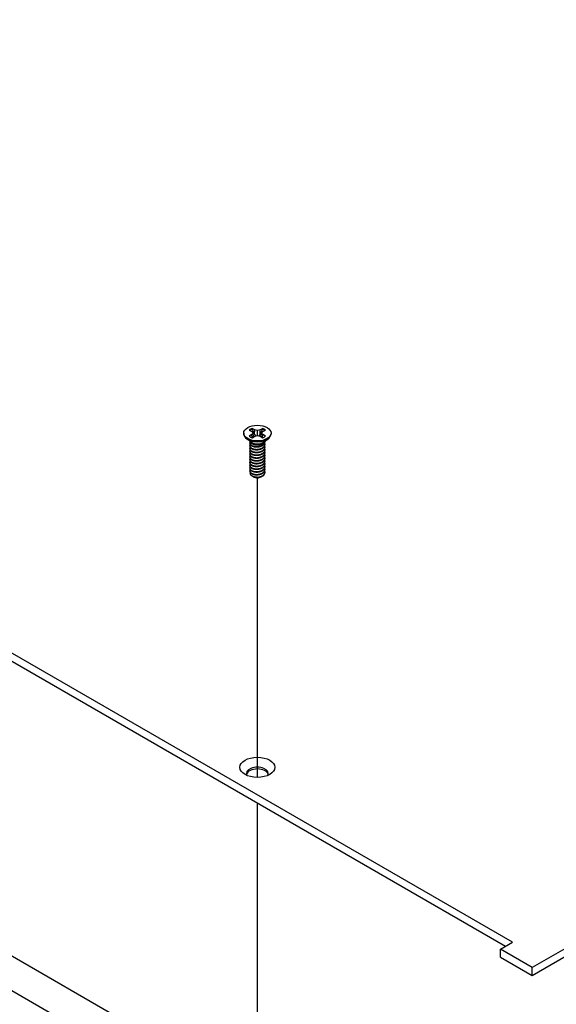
# Model space of a CAD drawing. Header units: millimetres. Extents: x 56 to 1798, y 64 to 1375.
# Tile 74 of 81: x 1451 to 1518, y 964 to 1087. Entities that reach past the tile are written whole.
import ezdxf

# ---------------------------------------------------------------- set-up
doc = ezdxf.new("R2010")
doc.units = ezdxf.units.MM
doc.header["$LTSCALE"] = 6.666667
doc.layers.add('Tweak Trail (ANSI)', color=7, linetype='Continuous', lineweight=25)
doc.layers.add('Visible (ANSI)', color=7, linetype='Continuous', lineweight=25)

msp = doc.modelspace()

# ---------------------------------------------------------------- linework, layer by layer
at = {"layer": 'Tweak Trail (ANSI)'}
for p, q in [((1480.9355, 992.5419), (1480.9355, 1029.7223)), ((1480.9355, 950.4776), (1480.9355, 989.3825))]:
    msp.add_line(p, q, dxfattribs=at)
at = {"layer": 'Visible (ANSI)'}
for p, q in [((1512.5756, 972.0968), (1191.9086, 1157.2339)), ((1191.9086, 1156.2523), (1511.7255, 971.606)), ((1511.7351, 930.6934), (1192.038, 1115.2706)), ((1710.0934, 1081.5711), (1515.0302, 968.9514)), ((1515.0302, 967.9697), (1710.0934, 1080.5895)), ((1479.2419, 1035.2713), (1479.2419, 1035.1758)), ((1479.9369, 1035.6522), (1480.2668, 1035.4617)), ((1480.2668, 1035.0808), (1479.9369, 1034.8903)), ((1480.2668, 1035.4617), (1480.4035, 1035.2713)), ((1480.4035, 1035.2713), (1480.2668, 1035.0808)), ((1480.2995, 1034.7088), (1480.2668, 1035.0808)), ((1480.6053, 1035.6571), (1480.2754, 1035.8476)), ((1480.2754, 1034.6949), (1480.6053, 1034.8854)), ((1480.4581, 1034.8004), (1480.4035, 1035.2713)), ((1480.5741, 1035.1159), (1480.6053, 1035.6571)), ((1480.9352, 1035.5782), (1480.6053, 1035.6571)), ((1480.6053, 1034.8854), (1480.9352, 1034.9643)), ((1481.2651, 1035.6571), (1480.9352, 1035.5782)), ((1480.9352, 1034.9643), (1480.9352, 1035.5782)), ((1480.9352, 1034.9643), (1481.2651, 1034.8854)), ((1481.595, 1035.8476), (1481.2651, 1035.6571)), ((1481.2963, 1035.1159), (1481.2651, 1035.6571)), ((1481.2651, 1034.8854), (1481.595, 1034.6949)), ((1481.4123, 1034.8004), (1481.4669, 1035.2713)), ((1481.4669, 1035.2713), (1481.6036, 1035.4617)), ((1481.6036, 1035.0808), (1481.4669, 1035.2713)), ((1481.5709, 1034.7088), (1481.6036, 1035.0808)), ((1481.6036, 1035.4617), (1481.9335, 1035.6522)), ((1481.9335, 1034.8903), (1481.6036, 1035.0808)), ((1482.6285, 1035.2713), (1482.6285, 1035.1758)), ((1480.1872, 1034.1395), (1479.5995, 1034.5749)), ((1479.9869, 1034.0178), (1479.9869, 1034.061)), ((1479.9869, 1033.6721), (1479.9869, 1033.7153)), ((1480.3985, 1033.8805), (1480.2647, 1033.9578)), ((1481.52, 1033.9083), (1481.6057, 1033.9578)), ((1481.6832, 1034.1395), (1482.2709, 1034.5749)), ((1481.8835, 1034.1906), (1481.8835, 1034.2338)), ((1481.8835, 1033.8449), (1481.8835, 1033.8882)), ((1479.9869, 1033.3265), (1479.9869, 1033.3697)), ((1479.9869, 1032.9808), (1479.9869, 1033.024)), ((1479.9869, 1032.6352), (1479.9869, 1032.6784)), ((1481.8835, 1033.4993), (1481.8835, 1033.5425)), ((1481.8835, 1033.1536), (1481.8835, 1033.1969)), ((1481.8835, 1032.808), (1481.8835, 1032.8512)), ((1481.8835, 1032.4623), (1481.8835, 1032.5056)), ((1479.9869, 1032.2895), (1479.9869, 1032.3327)), ((1479.9869, 1031.9439), (1479.9869, 1031.9871)), ((1479.9869, 1031.5982), (1479.9869, 1031.6414)), ((1479.9869, 1031.2526), (1479.9869, 1031.2958)), ((1481.8835, 1032.1167), (1481.8835, 1032.1599)), ((1481.8835, 1031.771), (1481.8835, 1031.8143)), ((1481.8835, 1031.4254), (1481.8835, 1031.4686)), ((1479.9869, 1030.9069), (1479.9869, 1030.9501)), ((1479.9869, 1030.5613), (1479.9869, 1030.6045)), ((1481.8835, 1031.0797), (1481.8835, 1031.123)), ((1481.8835, 1030.7341), (1481.8835, 1030.7773)), ((1481.8835, 1030.3884), (1481.8835, 1030.4317)), ((1480.4326, 1029.8617), (1480.2887, 1029.9447)), ((1480.4892, 1029.829), (1480.4672, 1029.8417)), ((1481.3812, 1029.829), (1481.4372, 1029.8613)), ((1400.116, 999.4642), (1480.7497, 952.9103)), ((1511.0789, 971.2326), (1512.5756, 972.0968)), ((1515.0302, 968.9514), (1511.0789, 971.2326)), ((1511.0789, 970.251), (1511.0789, 971.2326)), ((1511.0789, 970.251), (1515.0302, 967.9697)), ((1515.0302, 967.9697), (1515.0302, 968.9514))]:
    msp.add_line(p, q, dxfattribs=at)
for centre, major_axis in [((1480.9352, 1035.2713), (-1.6933, 0)), ((1480.9352, 993.7932), (2.1675, 0))]:
    msp.add_ellipse(centre, major_axis=major_axis, ratio=0.57735027, dxfattribs=at)
for centre, major_axis, start_param, end_param in [((1480.9352, 1035.1758), (1.6933, 0), 3.14159265, 6.28318531), ((1480.9352, 1035.2713), (-1.1966, 0), 5.29642922, 5.69914506), ((1480.9352, 1035.2713), (1.1966, 0), 3.7256329, 4.12834874), ((1480.9352, 1035.1765), (1.1655, 0), 2.15828086, 2.46214233), ((1480.9352, 1035.1765), (1.1655, 0), 0.67945032, 0.98331179), ((1480.9352, 1035.2713), (-1.1966, 0), 3.7256329, 4.12834874), ((1480.9352, 1035.2713), (1.1966, 0), 5.29642922, 5.69914506), ((1480.9352, 1034.3449), (-0.9483, 0), 0.11253944, 3.02905321), ((1480.9352, 1034.476), (-0.9483, 0), 0.66197837, 2.47961428), ((1480.9352, 1030.1119), (-0.6619, 0), 0.74518222, 1.24985502), ((1480.9352, 1030.0865), (-0.6308, 0), 0.78539816, 2.35619449), ((1480.9352, 1030.3457), (0.9483, 0), 4.70326985, 5.49778714), ((1480.9352, 993.0298), (1.3547, 0), 5.96691699, 9.74104627), ((1480.9352, 992.8116), (1.3547, 0), 0.13995372, 3.00163893)]:
    msp.add_ellipse(centre, major_axis=major_axis, ratio=0.57735027, start_param=start_param, end_param=end_param, dxfattribs=at)
for points, weights in [([(1480.2892, 1035.7366), (1480.2824, 1035.7914), (1480.2754, 1035.8476)], [1.01218915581, 1.01172679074, 1.01110160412]), ([(1480.2892, 1035.7366), (1480.4657, 1035.351), (1480.5741, 1035.1159)], [1.53696783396, 1.9683578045, 2.37346205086]), ([(1480.5741, 1035.1159), (1480.672, 1034.9992), (1480.7482, 1034.9196)], [2.07391766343, 2.27571812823, 2.43161931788]), ([(1481.1222, 1034.9196), (1481.1984, 1034.9992), (1481.2963, 1035.1159)], [2.43161931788, 2.27571812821, 2.07391766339]), ([(1481.2963, 1035.1159), (1481.4047, 1035.351), (1481.5812, 1035.7366)], [2.37346205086, 1.9683578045, 1.53696783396]), ([(1481.5812, 1035.7366), (1481.588, 1035.7914), (1481.595, 1035.8476)], [1.01218915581, 1.01172679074, 1.01110160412]), ([(1479.9869, 1034.0178), (1479.9869, 1033.814), (1480.2647, 1033.6744)], [0.949184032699, 0.900099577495, 1]), ([(1479.9869, 1033.6721), (1479.9869, 1033.4684), (1480.2647, 1033.3287)], [0.949184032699, 0.900099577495, 1]), ([(1479.9869, 1033.3265), (1479.9869, 1033.1227), (1480.2647, 1032.9831)], [0.949184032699, 0.900099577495, 1]), ([(1479.9869, 1032.9808), (1479.9869, 1032.7771), (1480.2647, 1032.6374)], [0.949184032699, 0.900099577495, 1]), ([(1479.9869, 1032.6352), (1479.9869, 1032.4314), (1480.2647, 1032.2918)], [0.949184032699, 0.900099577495, 1]), ([(1480.6023, 1033.5721), (1480.8357, 1033.5164), (1481.0975, 1033.5751)], [0.949605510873, 0.900605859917, 0.99630538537]), ([(1480.6023, 1033.2264), (1480.8357, 1033.1707), (1481.0975, 1033.2295)], [0.949605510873, 0.900605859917, 0.99630538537]), ([(1480.6023, 1032.8808), (1480.8357, 1032.8251), (1481.0975, 1032.8838)], [0.949605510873, 0.900605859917, 0.99630538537]), ([(1480.6023, 1032.5351), (1480.8357, 1032.4794), (1481.0975, 1032.5382)], [0.949605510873, 0.900605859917, 0.99630538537]), ([(1479.9869, 1032.2895), (1479.9869, 1032.0858), (1480.2647, 1031.9461)], [0.949184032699, 0.900099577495, 1]), ([(1479.9869, 1031.9439), (1479.9869, 1031.7401), (1480.2647, 1031.6005)], [0.949184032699, 0.900099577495, 1]), ([(1479.9869, 1031.5982), (1479.9869, 1031.3945), (1480.2647, 1031.2548)], [0.949184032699, 0.900099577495, 1]), ([(1479.9869, 1031.2526), (1479.9869, 1031.0488), (1480.2647, 1030.9092)], [0.949184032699, 0.900099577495, 1]), ([(1480.6023, 1032.1895), (1480.8357, 1032.1338), (1481.0975, 1032.1925)], [0.949605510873, 0.900605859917, 0.99630538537]), ([(1480.6023, 1031.8438), (1480.8357, 1031.7881), (1481.0975, 1031.8469)], [0.949605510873, 0.900605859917, 0.99630538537]), ([(1480.6023, 1031.4982), (1480.8357, 1031.4425), (1481.0975, 1031.5012)], [0.949605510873, 0.900605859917, 0.99630538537]), ([(1479.9869, 1030.9069), (1479.9869, 1030.7032), (1480.2647, 1030.5635)], [0.949184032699, 0.900099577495, 1]), ([(1479.9869, 1030.5613), (1479.9869, 1030.3575), (1480.2647, 1030.2179)], [0.949184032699, 0.900099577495, 1]), ([(1480.6023, 1031.1525), (1480.8357, 1031.0968), (1481.0975, 1031.1556)], [0.949605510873, 0.900605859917, 0.99630538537]), ([(1480.6023, 1030.8069), (1480.8357, 1030.7512), (1481.0975, 1030.8099)], [0.949605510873, 0.900605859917, 0.99630538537]), ([(1480.6023, 1030.4612), (1480.8357, 1030.4055), (1481.0975, 1030.4643)], [0.949605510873, 0.900605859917, 0.99630538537]), ([(1480.6023, 1030.1156), (1480.8357, 1030.0599), (1481.0975, 1030.1186)], [0.949605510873, 0.900605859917, 0.99630538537])]:
    msp.add_rational_spline(points, weights, degree=2, dxfattribs=at)
for points, weights, knots in [([(1480.0229, 1034.1956), (1480.021, 1034.1922), (1480.0192, 1034.1888), (1479.8775, 1033.9123), (1480.2647, 1033.7176)], [0.996214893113, 0.998079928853, 1, 0.866025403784, 1], [0.7706840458, 0.7706840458, 0.7706840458, 0.7708333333, 0.7708333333, 0.78125, 0.78125, 0.78125]), ([(1480.0329, 1033.8672), (1480.0255, 1033.8553), (1480.0192, 1033.8431), (1479.8775, 1033.5666), (1480.2647, 1033.3719)], [0.987158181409, 0.993237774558, 1, 0.866025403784, 1], [0.7078075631, 0.7078075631, 0.7078075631, 0.7083333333, 0.7083333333, 0.71875, 0.71875, 0.71875]), ([(1480.2647, 1033.7176), (1480.6518, 1033.5229), (1481.1806, 1033.6335), (1481.7095, 1033.7441), (1481.8512, 1034.0782), (1481.8942, 1034.1797), (1481.88, 1034.2853)], [1, 0.866025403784, 1, 0.866025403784, 1, 0.955116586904, 0.940306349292], [0.78125, 0.78125, 0.78125, 0.7916666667, 0.7916666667, 0.8020833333, 0.8020833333, 0.8055730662, 0.8055730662, 0.8055730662]), ([(1480.2647, 1033.6744), (1480.6518, 1033.4797), (1481.1806, 1033.5903), (1481.7095, 1033.7009), (1481.8512, 1034.035), (1481.8835, 1034.1112), (1481.8835, 1034.1906)], [1, 0.866025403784, 1, 0.866025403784, 1, 0.965925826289, 0.949184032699], [0.71875, 0.71875, 0.71875, 0.7291666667, 0.7291666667, 0.7395833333, 0.7395833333, 0.7422326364, 0.7422326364, 0.7422326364]), ([(1480.2647, 1033.3719), (1480.6518, 1033.1772), (1481.1806, 1033.2878), (1481.7095, 1033.3984), (1481.8512, 1033.7326), (1481.9158, 1033.885), (1481.8532, 1034.0399)], [1, 0.866025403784, 1, 0.866025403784, 1, 0.934058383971, 0.933029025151], [0.71875, 0.71875, 0.71875, 0.7291666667, 0.7291666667, 0.7395833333, 0.7395833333, 0.7447103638, 0.7447103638, 0.7447103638]), ([(1480.2647, 1033.3287), (1480.6518, 1033.134), (1481.1806, 1033.2446), (1481.7095, 1033.3552), (1481.8512, 1033.6894), (1481.8835, 1033.7655), (1481.8835, 1033.8449)], [1, 0.866025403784, 1, 0.866025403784, 1, 0.965925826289, 0.949184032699], [0.65625, 0.65625, 0.65625, 0.6666666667, 0.6666666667, 0.6770833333, 0.6770833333, 0.6797326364, 0.6797326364, 0.6797326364]), ([(1480.2647, 1033.0263), (1480.6518, 1032.8316), (1481.1806, 1032.9422), (1481.7095, 1033.0528), (1481.8512, 1033.3869), (1481.9158, 1033.5394), (1481.8532, 1033.6942)], [1, 0.866025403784, 1, 0.866025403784, 1, 0.934058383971, 0.933029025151], [0.65625, 0.65625, 0.65625, 0.6666666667, 0.6666666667, 0.6770833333, 0.6770833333, 0.6822103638, 0.6822103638, 0.6822103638]), ([(1480.0329, 1033.5216), (1480.0255, 1033.5097), (1480.0192, 1033.4975), (1479.8775, 1033.221), (1480.2647, 1033.0263)], [0.987158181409, 0.993237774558, 1, 0.866025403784, 1], [0.6453075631, 0.6453075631, 0.6453075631, 0.6458333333, 0.6458333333, 0.65625, 0.65625, 0.65625]), ([(1480.0329, 1033.1759), (1480.0255, 1033.164), (1480.0192, 1033.1518), (1479.8775, 1032.8753), (1480.2647, 1032.6806)], [0.987158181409, 0.993237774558, 1, 0.866025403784, 1], [0.5828075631, 0.5828075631, 0.5828075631, 0.5833333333, 0.5833333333, 0.59375, 0.59375, 0.59375]), ([(1480.0329, 1032.8303), (1480.0255, 1032.8184), (1480.0192, 1032.8062), (1479.8775, 1032.5297), (1480.2647, 1032.335)], [0.987158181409, 0.993237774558, 1, 0.866025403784, 1], [0.5203075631, 0.5203075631, 0.5203075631, 0.5208333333, 0.5208333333, 0.53125, 0.53125, 0.53125]), ([(1480.0329, 1032.4846), (1480.0255, 1032.4727), (1480.0192, 1032.4605), (1479.8775, 1032.184), (1480.2647, 1031.9893)], [0.987158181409, 0.993237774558, 1, 0.866025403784, 1], [0.4578075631, 0.4578075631, 0.4578075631, 0.4583333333, 0.4583333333, 0.46875, 0.46875, 0.46875]), ([(1480.2647, 1032.9831), (1480.6518, 1032.7884), (1481.1806, 1032.899), (1481.7095, 1033.0096), (1481.8512, 1033.3437), (1481.8835, 1033.4199), (1481.8835, 1033.4993)], [1, 0.866025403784, 1, 0.866025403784, 1, 0.965925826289, 0.949184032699], [0.59375, 0.59375, 0.59375, 0.6041666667, 0.6041666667, 0.6145833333, 0.6145833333, 0.6172326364, 0.6172326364, 0.6172326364]), ([(1480.2647, 1032.6806), (1480.6518, 1032.4859), (1481.1806, 1032.5965), (1481.7095, 1032.7071), (1481.8512, 1033.0413), (1481.9158, 1033.1937), (1481.8532, 1033.3486)], [1, 0.866025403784, 1, 0.866025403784, 1, 0.934058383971, 0.933029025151], [0.59375, 0.59375, 0.59375, 0.6041666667, 0.6041666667, 0.6145833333, 0.6145833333, 0.6197103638, 0.6197103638, 0.6197103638]), ([(1480.2647, 1032.6374), (1480.6518, 1032.4427), (1481.1806, 1032.5533), (1481.7095, 1032.6639), (1481.8512, 1032.9981), (1481.8835, 1033.0742), (1481.8835, 1033.1536)], [1, 0.866025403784, 1, 0.866025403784, 1, 0.965925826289, 0.949184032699], [0.53125, 0.53125, 0.53125, 0.5416666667, 0.5416666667, 0.5520833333, 0.5520833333, 0.5547326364, 0.5547326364, 0.5547326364]), ([(1480.2647, 1032.335), (1480.6518, 1032.1403), (1481.1806, 1032.2509), (1481.7095, 1032.3615), (1481.8512, 1032.6956), (1481.9158, 1032.8481), (1481.8532, 1033.0029)], [1, 0.866025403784, 1, 0.866025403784, 1, 0.934058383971, 0.933029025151], [0.53125, 0.53125, 0.53125, 0.5416666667, 0.5416666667, 0.5520833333, 0.5520833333, 0.5572103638, 0.5572103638, 0.5572103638]), ([(1480.2647, 1032.2918), (1480.6518, 1032.0971), (1481.1806, 1032.2077), (1481.7095, 1032.3183), (1481.8512, 1032.6524), (1481.8835, 1032.7286), (1481.8835, 1032.808)], [1, 0.866025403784, 1, 0.866025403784, 1, 0.965925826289, 0.949184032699], [0.46875, 0.46875, 0.46875, 0.4791666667, 0.4791666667, 0.4895833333, 0.4895833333, 0.4922326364, 0.4922326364, 0.4922326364]), ([(1480.2647, 1031.9893), (1480.6518, 1031.7946), (1481.1806, 1031.9052), (1481.7095, 1032.0158), (1481.8512, 1032.35), (1481.9158, 1032.5024), (1481.8532, 1032.6573)], [1, 0.866025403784, 1, 0.866025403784, 1, 0.934058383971, 0.933029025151], [0.46875, 0.46875, 0.46875, 0.4791666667, 0.4791666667, 0.4895833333, 0.4895833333, 0.4947103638, 0.4947103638, 0.4947103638]), ([(1480.2647, 1031.9461), (1480.6518, 1031.7514), (1481.1806, 1031.862), (1481.7095, 1031.9726), (1481.8512, 1032.3068), (1481.8835, 1032.3829), (1481.8835, 1032.4623)], [1, 0.866025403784, 1, 0.866025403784, 1, 0.965925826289, 0.949184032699], [0.40625, 0.40625, 0.40625, 0.4166666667, 0.4166666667, 0.4270833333, 0.4270833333, 0.4297326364, 0.4297326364, 0.4297326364]), ([(1480.0329, 1032.139), (1480.0255, 1032.1271), (1480.0192, 1032.1149), (1479.8775, 1031.8384), (1480.2647, 1031.6437)], [0.987158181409, 0.993237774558, 1, 0.866025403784, 1], [0.3953075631, 0.3953075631, 0.3953075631, 0.3958333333, 0.3958333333, 0.40625, 0.40625, 0.40625]), ([(1480.0329, 1031.7933), (1480.0255, 1031.7814), (1480.0192, 1031.7692), (1479.8775, 1031.4927), (1480.2647, 1031.298)], [0.987158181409, 0.993237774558, 1, 0.866025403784, 1], [0.3328075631, 0.3328075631, 0.3328075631, 0.3333333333, 0.3333333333, 0.34375, 0.34375, 0.34375]), ([(1480.0329, 1031.4477), (1480.0255, 1031.4358), (1480.0192, 1031.4236), (1479.8775, 1031.1471), (1480.2647, 1030.9524)], [0.987158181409, 0.993237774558, 1, 0.866025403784, 1], [0.2703075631, 0.2703075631, 0.2703075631, 0.2708333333, 0.2708333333, 0.28125, 0.28125, 0.28125]), ([(1480.2647, 1031.6437), (1480.6518, 1031.449), (1481.1806, 1031.5596), (1481.7095, 1031.6702), (1481.8512, 1032.0043), (1481.9158, 1032.1568), (1481.8532, 1032.3116)], [1, 0.866025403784, 1, 0.866025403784, 1, 0.934058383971, 0.933029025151], [0.40625, 0.40625, 0.40625, 0.4166666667, 0.4166666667, 0.4270833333, 0.4270833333, 0.4322103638, 0.4322103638, 0.4322103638]), ([(1480.2647, 1031.6005), (1480.6518, 1031.4058), (1481.1806, 1031.5164), (1481.7095, 1031.627), (1481.8512, 1031.9611), (1481.8835, 1032.0373), (1481.8835, 1032.1167)], [1, 0.866025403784, 1, 0.866025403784, 1, 0.965925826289, 0.949184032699], [0.34375, 0.34375, 0.34375, 0.3541666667, 0.3541666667, 0.3645833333, 0.3645833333, 0.3672326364, 0.3672326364, 0.3672326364]), ([(1480.2647, 1031.298), (1480.6518, 1031.1033), (1481.1806, 1031.2139), (1481.7095, 1031.3245), (1481.8512, 1031.6587), (1481.9158, 1031.8111), (1481.8532, 1031.966)], [1, 0.866025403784, 1, 0.866025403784, 1, 0.934058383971, 0.933029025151], [0.34375, 0.34375, 0.34375, 0.3541666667, 0.3541666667, 0.3645833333, 0.3645833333, 0.3697103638, 0.3697103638, 0.3697103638]), ([(1480.2647, 1031.2548), (1480.6518, 1031.0601), (1481.1806, 1031.1707), (1481.7095, 1031.2813), (1481.8512, 1031.6155), (1481.8835, 1031.6916), (1481.8835, 1031.771)], [1, 0.866025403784, 1, 0.866025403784, 1, 0.965925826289, 0.949184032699], [0.28125, 0.28125, 0.28125, 0.2916666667, 0.2916666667, 0.3020833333, 0.3020833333, 0.3047326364, 0.3047326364, 0.3047326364]), ([(1480.2647, 1030.9524), (1480.6518, 1030.7577), (1481.1806, 1030.8683), (1481.7095, 1030.9789), (1481.8512, 1031.313), (1481.9158, 1031.4655), (1481.8532, 1031.6203)], [1, 0.866025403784, 1, 0.866025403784, 1, 0.934058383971, 0.933029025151], [0.28125, 0.28125, 0.28125, 0.2916666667, 0.2916666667, 0.3020833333, 0.3020833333, 0.3072103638, 0.3072103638, 0.3072103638]), ([(1480.2647, 1030.9092), (1480.6518, 1030.7145), (1481.1806, 1030.8251), (1481.7095, 1030.9357), (1481.8512, 1031.2698), (1481.8835, 1031.346), (1481.8835, 1031.4254)], [1, 0.866025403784, 1, 0.866025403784, 1, 0.965925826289, 0.949184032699], [0.21875, 0.21875, 0.21875, 0.2291666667, 0.2291666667, 0.2395833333, 0.2395833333, 0.2422326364, 0.2422326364, 0.2422326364]), ([(1480.2647, 1030.6067), (1480.6518, 1030.412), (1481.1806, 1030.5226), (1481.7095, 1030.6332), (1481.8512, 1030.9674), (1481.9158, 1031.1198), (1481.8532, 1031.2747)], [1, 0.866025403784, 1, 0.866025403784, 1, 0.934058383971, 0.933029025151], [0.21875, 0.21875, 0.21875, 0.2291666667, 0.2291666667, 0.2395833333, 0.2395833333, 0.2447103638, 0.2447103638, 0.2447103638]), ([(1480.0329, 1031.102), (1480.0255, 1031.0901), (1480.0192, 1031.0779), (1479.8775, 1030.8014), (1480.2647, 1030.6067)], [0.987158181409, 0.993237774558, 1, 0.866025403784, 1], [0.2078075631, 0.2078075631, 0.2078075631, 0.2083333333, 0.2083333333, 0.21875, 0.21875, 0.21875]), ([(1480.0329, 1030.7564), (1480.0255, 1030.7445), (1480.0192, 1030.7323), (1479.8775, 1030.4558), (1480.2647, 1030.2611)], [0.987158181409, 0.993237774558, 1, 0.866025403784, 1], [0.1453075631, 0.1453075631, 0.1453075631, 0.1458333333, 0.1458333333, 0.15625, 0.15625, 0.15625]), ([(1480.2647, 1030.5635), (1480.6518, 1030.3688), (1481.1806, 1030.4794), (1481.7095, 1030.59), (1481.8512, 1030.9242), (1481.8835, 1031.0003), (1481.8835, 1031.0797)], [1, 0.866025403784, 1, 0.866025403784, 1, 0.965925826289, 0.949184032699], [0.15625, 0.15625, 0.15625, 0.1666666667, 0.1666666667, 0.1770833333, 0.1770833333, 0.1797326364, 0.1797326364, 0.1797326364]), ([(1480.2647, 1030.2611), (1480.6518, 1030.0664), (1481.1806, 1030.177), (1481.7095, 1030.2876), (1481.8512, 1030.6217), (1481.9158, 1030.7742), (1481.8532, 1030.929)], [1, 0.866025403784, 1, 0.866025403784, 1, 0.934058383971, 0.933029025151], [0.15625, 0.15625, 0.15625, 0.1666666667, 0.1666666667, 0.1770833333, 0.1770833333, 0.1822103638, 0.1822103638, 0.1822103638]), ([(1480.2647, 1030.2179), (1480.6518, 1030.0232), (1481.1806, 1030.1338), (1481.7095, 1030.2444), (1481.8512, 1030.5785), (1481.8835, 1030.6547), (1481.8835, 1030.7341)], [1, 0.866025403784, 1, 0.866025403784, 1, 0.965925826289, 0.949184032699], [0.09375, 0.09375, 0.09375, 0.1041666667, 0.1041666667, 0.1145833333, 0.1145833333, 0.1172326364, 0.1172326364, 0.1172326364]), ([(1480.9265, 1029.7983), (1481.0558, 1029.8052), (1481.1806, 1029.8313), (1481.7095, 1029.9419), (1481.8512, 1030.2761), (1481.9158, 1030.4285), (1481.8532, 1030.5834)], [0.948065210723, 0.96476686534, 1, 0.866025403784, 1, 0.934058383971, 0.933029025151], [0.1014272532, 0.1014272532, 0.1014272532, 0.1041666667, 0.1041666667, 0.1145833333, 0.1145833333, 0.1197103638, 0.1197103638, 0.1197103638]), ([(1481.6057, 1029.9586), (1481.7854, 1030.0778), (1481.8512, 1030.2329), (1481.8835, 1030.309), (1481.8835, 1030.3884)], [0.933012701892, 0.933012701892, 1, 0.965925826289, 0.949184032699], [0.046875, 0.046875, 0.046875, 0.05208333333, 0.05208333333, 0.05473263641, 0.05473263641, 0.05473263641]), ([(1480.7264, 1029.7493), (1480.9148, 1029.7304), (1481.1065, 1029.775), (1481.1663, 1029.7889), (1481.222, 1029.8095)], [0.933829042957, 0.925617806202, 1, 0.975565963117, 0.960044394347], [0.03588337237, 0.03588337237, 0.03588337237, 0.04166666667, 0.04166666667, 0.0435664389, 0.0435664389, 0.0435664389])]:
    msp.add_rational_spline(points, weights, degree=2, knots=knots, dxfattribs=at)
for points, knots in [([(1481.52, 1033.9083), (1481.4482, 1033.8668), (1481.3656, 1033.8329), (1481.1996, 1033.7868), (1481.0986, 1033.767), (1480.8743, 1033.757), (1480.7713, 1033.7642), (1480.5865, 1033.7996), (1480.5053, 1033.826), (1480.4231, 1033.8669), (1480.4106, 1033.8736), (1480.3985, 1033.8805)], [-0.529903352, -0.529903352, -0.529903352, -0.529903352, -0.438646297, -0.438646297, -0.360774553, -0.360774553, -0.293383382, -0.293383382, -0.230894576, -0.230894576, -0.219299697, -0.219299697, -0.219299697, -0.219299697]), ([(1480.2887, 1029.9447), (1480.2173, 1029.9859), (1480.1738, 1030.0251), (1480.1092, 1030.0959), (1480.0842, 1030.1364), (1480.0491, 1030.2366), (1480.0492, 1030.2966), (1480.0705, 1030.3567), (1480.071, 1030.3581), (1480.0715, 1030.3596)], [-0.327507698, -0.327507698, -0.327507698, -0.327507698, -0.298679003, -0.298679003, -0.265137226, -0.265137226, -0.218249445, -0.218249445, -0.217118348, -0.217118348, -0.217118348, -0.217118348]), ([(1480.9265, 1029.7983), (1480.805, 1029.7976), (1480.6872, 1029.8102), (1480.578, 1029.8353), (1480.5234, 1029.8478), (1480.4719, 1029.8632), (1480.4235, 1029.8815), (1480.375, 1029.8998), (1480.3294, 1029.9213), (1480.2887, 1029.9447)], [0, 0, 0, 0, 0.00054045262, 0.00054045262, 0.00054045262, 0.00081067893, 0.00081067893, 0.00081067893, 0.00108090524, 0.00108090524, 0.00108090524, 0.00108090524]), ([(1480.4326, 1029.8617), (1480.4524, 1029.8502), (1480.4915, 1029.8294), (1480.6006, 1029.7965), (1480.6508, 1029.786), (1480.7896, 1029.768), (1480.8824, 1029.7658), (1481.1077, 1029.7821), (1481.2211, 1029.8064), (1481.4152, 1029.864), (1481.5158, 1029.9067), (1481.6057, 1029.9586)], [-0.169469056, -0.169469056, -0.169469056, -0.169469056, -0.142100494, -0.142100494, -0.122546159, -0.122546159, -0.091769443, -0.091769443, -0.050399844, -0.050399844, 0, 0, 0, 0]), ([(1481.5071, 1029.9073), (1481.4726, 1029.8814), (1481.4336, 1029.8577), (1481.3154, 1029.7994), (1481.2296, 1029.7713), (1481.05, 1029.737), (1480.9765, 1029.7332), (1480.8535, 1029.7329), (1480.7882, 1029.7384), (1480.7264, 1029.7493)], [-0.0971018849, -0.0971018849, -0.0971018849, -0.0971018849, -0.0821352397, -0.0821352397, -0.0557038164, -0.0557038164, -0.030124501, -0.030124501, 0, 0, 0, 0])]:
    msp.add_open_spline(points, degree=3, knots=knots, dxfattribs=at)

doc.saveas('drawing.dxf')
